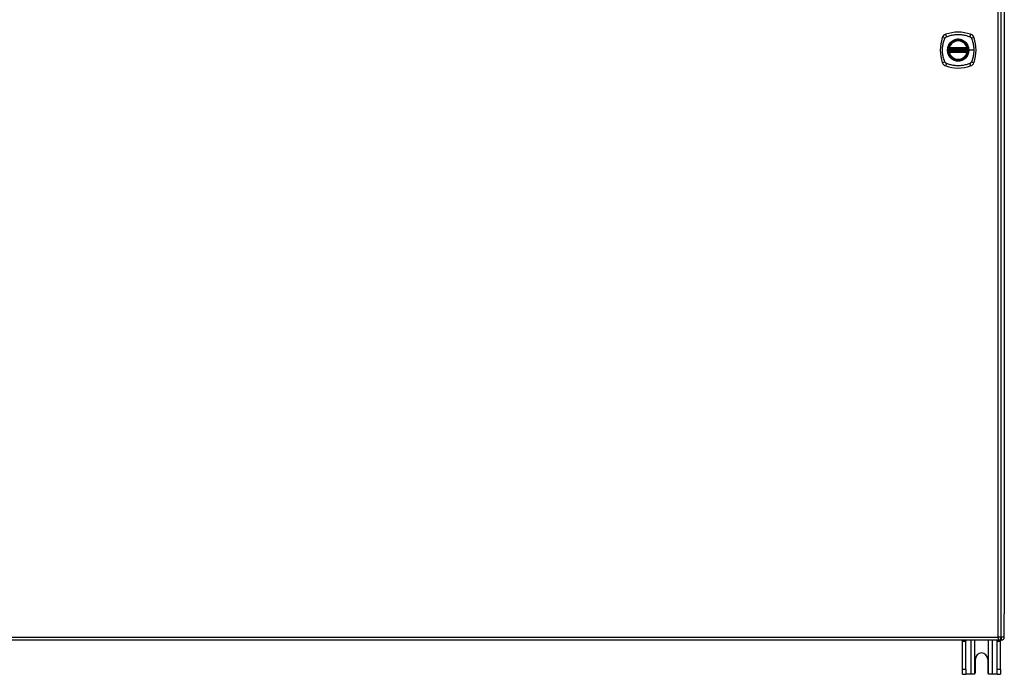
# Model space of a CAD drawing. Header units: inches. Extents: x 27 to 687, y 75 to 320.
# Tile 21 of 33: x 324 to 356, y 172 to 194. Entities that reach past the tile are written whole.
import ezdxf

# ---------------------------------------------------------------- set-up
doc = ezdxf.new("R2010")
doc.units = ezdxf.units.IN
doc.header["$MEASUREMENT"] = 0
doc.layers.add('Visible Edges(ANSI)', color=7, linetype='Continuous', lineweight=25)
doc.layers.add('Visible Tangent Edges(ANSI)', color=7, linetype='Continuous', lineweight=25)

msp = doc.modelspace()

# ---------------------------------------------------------------- linework, layer by layer
at = {"layer": 'Visible Edges(ANSI)'}
for p, q in [((356.146, 173.332), (356.146, 212.052)), ((356.244, 211.357), (356.244, 174.105)), ((354.425, 192.731), (355.018, 192.731)), ((355.018, 192.652), (354.425, 192.652)), ((354.429, 192.751), (355.014, 192.751)), ((355.014, 192.633), (354.429, 192.633)), ((356.244, 173.33), (356.244, 174.105)), ((356.047, 173.233), (290.442, 173.233)), ((356.145, 173.231), (291.11, 173.231)), ((354.869, 173.2), (354.869, 173.231)), ((354.869, 172.262), (354.869, 173.2)), ((354.974, 173.231), (354.974, 173.2)), ((354.974, 172.262), (354.974, 173.2)), ((356.014, 173.2), (356.014, 173.231)), ((356.014, 172.262), (356.014, 173.2)), ((356.119, 173.231), (356.119, 173.2)), ((356.119, 172.262), (356.119, 173.2)), ((355.291, 172.168), (355.291, 172.606)), ((355.697, 172.606), (355.697, 172.168)), ((354.869, 172.106), (354.869, 172.262)), ((354.974, 172.262), (354.974, 172.106)), ((356.014, 172.106), (356.014, 172.262)), ((356.119, 172.262), (356.119, 172.106)), ((354.869, 172.106), (354.974, 172.106)), ((355.138, 172.106), (354.974, 172.106)), ((355.229, 172.106), (355.138, 172.106)), ((355.85, 172.106), (355.759, 172.106)), ((356.014, 172.106), (355.85, 172.106)), ((356.014, 172.106), (356.119, 172.106))]:
    msp.add_line(p, q, dxfattribs=at)
at = {"layer": 'Visible Edges(ANSI)', "flags": 128}
for points in [[(354.413, 192.745), (354.413, 192.745), (354.413, 192.745), (354.413, 192.745), (354.413, 192.744), (354.413, 192.744), (354.413, 192.743), (354.413, 192.742), (354.413, 192.742), (354.413, 192.741), (354.412, 192.74), (354.412, 192.739), (354.412, 192.738), (354.412, 192.737), (354.412, 192.735), (354.412, 192.734), (354.411, 192.733), (354.411, 192.731), (354.411, 192.73), (354.411, 192.728), (354.411, 192.727), (354.41, 192.725), (354.41, 192.724), (354.41, 192.722), (354.41, 192.72)], [(354.41, 192.663), (354.41, 192.662), (354.41, 192.66), (354.41, 192.658), (354.411, 192.657), (354.411, 192.655), (354.411, 192.654), (354.411, 192.652), (354.411, 192.651), (354.412, 192.65), (354.412, 192.648), (354.412, 192.647), (354.412, 192.646), (354.412, 192.645), (354.412, 192.644), (354.413, 192.643), (354.413, 192.642), (354.413, 192.641), (354.413, 192.64), (354.413, 192.64), (354.413, 192.639), (354.413, 192.639), (354.413, 192.639), (354.413, 192.639), (354.413, 192.639)], [(355.033, 192.72), (355.033, 192.722), (355.033, 192.724), (355.033, 192.725), (355.033, 192.727), (355.033, 192.728), (355.032, 192.73), (355.032, 192.731), (355.032, 192.733), (355.032, 192.734), (355.032, 192.735), (355.031, 192.737), (355.031, 192.738), (355.031, 192.739), (355.031, 192.74), (355.031, 192.741), (355.031, 192.742), (355.031, 192.742), (355.03, 192.743), (355.03, 192.744), (355.03, 192.744), (355.03, 192.745), (355.03, 192.745), (355.03, 192.745), (355.03, 192.745)], [(355.03, 192.639), (355.03, 192.639), (355.03, 192.639), (355.03, 192.639), (355.03, 192.639), (355.03, 192.64), (355.03, 192.64), (355.031, 192.641), (355.031, 192.642), (355.031, 192.643), (355.031, 192.644), (355.031, 192.645), (355.031, 192.646), (355.031, 192.647), (355.032, 192.648), (355.032, 192.65), (355.032, 192.651), (355.032, 192.652), (355.032, 192.654), (355.033, 192.655), (355.033, 192.657), (355.033, 192.658), (355.033, 192.66), (355.033, 192.662), (355.033, 192.663)], [(355.273, 172.124), (355.272, 172.123), (355.27, 172.122), (355.268, 172.12), (355.267, 172.119), (355.265, 172.118), (355.264, 172.117), (355.262, 172.115), (355.26, 172.114), (355.258, 172.113), (355.256, 172.112), (355.254, 172.112), (355.253, 172.111), (355.251, 172.11), (355.249, 172.109), (355.247, 172.109), (355.245, 172.108), (355.243, 172.108), (355.241, 172.107), (355.239, 172.107), (355.237, 172.107), (355.235, 172.106), (355.233, 172.106), (355.231, 172.106), (355.229, 172.106)], [(355.759, 172.106), (355.757, 172.106), (355.755, 172.106), (355.753, 172.106), (355.751, 172.107), (355.749, 172.107), (355.748, 172.107), (355.746, 172.108), (355.744, 172.108), (355.742, 172.109), (355.74, 172.109), (355.738, 172.11), (355.736, 172.111), (355.734, 172.112), (355.732, 172.112), (355.73, 172.113), (355.728, 172.114), (355.727, 172.115), (355.725, 172.117), (355.723, 172.118), (355.721, 172.119), (355.72, 172.12), (355.718, 172.122), (355.717, 172.123), (355.715, 172.124)]]:
    msp.add_lwpolyline(points, dxfattribs=at)
at = {"layer": 'Visible Edges(ANSI)'}
for radius in [0.32, 0.315]:
    msp.add_circle((354.722, 192.692), radius, dxfattribs=at)
for centre, radius, start, end in [((354.722, 192.003), 1.28, 71.2278, 108.7722), ((355.411, 192.692), 1.28, 161.2278, 198.7722), ((354.367, 193.047), 0.177, 108.7722, 161.2278), ((354.722, 192.692), 0.313, 13.6344, 166.3656), ((355.076, 193.047), 0.177, 18.7722, 71.2278), ((354.033, 192.692), 1.28, 341.2278, 18.7722), ((354.722, 192.692), 0.313, 174.7499, 185.2501), ((354.722, 192.692), 0.313, 166.3656, 170.216), ((354.425, 192.743), 0.0118, 170.216, 270), ((354.425, 192.641), 0.0118, 90, 189.784), ((354.722, 192.692), 0.313, 189.784, 193.6344), ((354.429, 192.763), 0.0118, 166.3656, 270), ((354.429, 192.621), 0.0118, 90, 193.6344), ((354.722, 192.692), 0.313, 193.6344, 346.3656), ((355.014, 192.763), 0.0118, 270, 13.6344), ((355.014, 192.621), 0.0118, 346.3656, 90), ((355.018, 192.743), 0.0118, 270, 9.784), ((355.018, 192.641), 0.0118, 350.216, 90), ((354.722, 192.692), 0.313, 9.784, 13.6344), ((354.722, 192.692), 0.313, 346.3656, 350.216), ((354.722, 192.692), 0.313, 354.7499, 5.2501), ((354.367, 192.337), 0.177, 198.7722, 251.2278), ((355.076, 192.337), 0.177, 288.7722, 341.2278), ((354.722, 193.381), 1.28, 251.2278, 288.7722), ((356.047, 173.332), 0.099, 270, 0), ((356.145, 173.33), 0.099, 270, 0), ((355.494, 172.606), 0.203, 0, 180), ((355.229, 172.168), 0.062, 314.9335, 0), ((355.759, 172.168), 0.062, 180, 225.0665)]:
    msp.add_arc(centre, radius, start, end, dxfattribs=at)
at = {"layer": 'Visible Tangent Edges(ANSI)'}
for p, q in [((356.047, 173.332), (356.047, 212.052)), ((354.41, 192.72), (354.422, 192.719)), ((354.41, 192.663), (354.422, 192.664)), ((354.419, 192.744), (354.413, 192.745)), ((354.413, 192.639), (354.419, 192.64)), ((354.417, 192.766), (354.429, 192.763)), ((354.429, 192.621), (354.417, 192.618)), ((354.422, 192.719), (355.022, 192.719)), ((355.022, 192.664), (354.422, 192.664)), ((354.425, 192.731), (354.425, 192.741)), ((354.425, 192.642), (354.425, 192.652)), ((354.429, 192.751), (354.429, 192.763)), ((355.014, 192.763), (354.429, 192.763)), ((354.429, 192.741), (354.429, 192.751)), ((354.429, 192.741), (355.014, 192.741)), ((354.429, 192.633), (354.429, 192.642)), ((355.014, 192.642), (354.429, 192.642)), ((354.429, 192.621), (354.429, 192.633)), ((354.429, 192.621), (355.014, 192.621)), ((355.014, 192.763), (355.026, 192.766)), ((355.014, 192.763), (355.014, 192.751)), ((355.014, 192.751), (355.014, 192.741)), ((355.014, 192.642), (355.014, 192.633)), ((355.014, 192.633), (355.014, 192.621)), ((355.026, 192.618), (355.014, 192.621)), ((355.018, 192.741), (355.018, 192.731)), ((355.018, 192.652), (355.018, 192.642)), ((355.022, 192.719), (355.033, 192.72)), ((355.022, 192.664), (355.033, 192.663)), ((355.03, 192.745), (355.024, 192.744)), ((355.024, 192.64), (355.03, 192.639)), ((355.074, 192.692), (355.079, 192.692)), ((355.238, 192.692), (355.079, 192.692)), ((290.442, 173.332), (356.047, 173.332)), ((354.869, 173.2), (354.974, 173.2)), ((355.138, 173.231), (355.138, 172.106)), ((355.273, 172.124), (355.273, 173.231)), ((355.715, 173.231), (355.715, 172.124)), ((355.85, 172.106), (355.85, 173.231)), ((356.014, 173.2), (356.119, 173.2)), ((356.047, 173.332), (356.047, 173.233)), ((356.146, 173.332), (356.047, 173.332)), ((356.145, 173.322), (356.145, 173.231)), ((356.244, 173.33), (356.146, 173.33)), ((354.974, 172.262), (354.869, 172.262)), ((356.119, 172.262), (356.014, 172.262))]:
    msp.add_line(p, q, dxfattribs=at)
at = {"layer": 'Visible Tangent Edges(ANSI)', "flags": 128}
for points in [[(354.282, 192.303), (354.268, 192.337), (354.257, 192.368), (354.248, 192.399), (354.239, 192.431), (354.231, 192.463), (354.224, 192.495), (354.219, 192.527), (354.214, 192.56), (354.21, 192.593), (354.207, 192.626), (354.206, 192.659), (354.205, 192.692), (354.206, 192.725), (354.207, 192.758), (354.21, 192.791), (354.214, 192.823), (354.219, 192.856), (354.224, 192.888), (354.231, 192.921), (354.239, 192.953), (354.248, 192.984), (354.257, 193.016), (354.268, 193.047), (354.282, 193.08)], [(354.282, 193.08), (354.283, 193.083), (354.285, 193.086), (354.286, 193.089), (354.288, 193.091), (354.289, 193.094), (354.291, 193.096), (354.293, 193.099), (354.295, 193.101), (354.297, 193.104), (354.299, 193.106), (354.301, 193.108), (354.303, 193.111), (354.305, 193.113), (354.307, 193.115), (354.31, 193.117), (354.312, 193.119), (354.315, 193.121), (354.317, 193.122), (354.32, 193.124), (354.322, 193.126), (354.325, 193.127), (354.328, 193.129), (354.33, 193.13), (354.333, 193.132)], [(354.333, 193.132), (354.367, 193.146), (354.398, 193.156), (354.429, 193.166), (354.461, 193.174), (354.493, 193.182), (354.525, 193.189), (354.557, 193.195), (354.59, 193.2), (354.623, 193.203), (354.655, 193.206), (354.688, 193.208), (354.721, 193.208), (354.754, 193.208), (354.787, 193.206), (354.82, 193.203), (354.853, 193.2), (354.886, 193.195), (354.918, 193.189), (354.95, 193.182), (354.982, 193.174), (355.014, 193.166), (355.046, 193.156), (355.077, 193.146), (355.11, 193.132)], [(354.447, 192.919), (354.434, 192.903), (354.423, 192.886), (354.412, 192.869), (354.402, 192.851), (354.394, 192.832), (354.386, 192.813), (354.38, 192.793), (354.374, 192.773), (354.37, 192.753), (354.367, 192.733), (354.365, 192.712), (354.365, 192.692), (354.365, 192.671), (354.367, 192.651), (354.37, 192.63), (354.374, 192.61), (354.38, 192.59), (354.386, 192.571), (354.394, 192.551), (354.402, 192.533), (354.412, 192.515), (354.423, 192.497), (354.434, 192.48), (354.447, 192.464)], [(355.074, 192.692), (355.062, 192.6), (355.027, 192.515), (354.971, 192.442), (354.898, 192.387), (354.813, 192.352), (354.721, 192.34), (354.63, 192.352), (354.545, 192.387), (354.472, 192.443), (354.417, 192.516), (354.381, 192.601), (354.37, 192.692), (354.382, 192.783), (354.417, 192.868), (354.473, 192.941), (354.545, 192.997), (354.63, 193.032), (354.722, 193.044), (354.813, 193.032), (354.898, 192.997), (354.971, 192.941), (355.027, 192.868), (355.062, 192.783), (355.074, 192.692)], [(354.494, 192.966), (354.492, 192.965), (354.49, 192.963), (354.488, 192.961), (354.486, 192.959), (354.484, 192.957), (354.482, 192.955), (354.479, 192.954), (354.477, 192.952), (354.475, 192.95), (354.473, 192.948), (354.471, 192.946), (354.469, 192.944), (354.468, 192.942), (354.466, 192.94), (354.464, 192.938), (354.462, 192.936), (354.46, 192.934), (354.458, 192.932), (354.456, 192.93), (354.454, 192.928), (354.452, 192.926), (354.451, 192.924), (354.449, 192.921), (354.447, 192.919)], [(354.949, 192.966), (354.933, 192.979), (354.916, 192.991), (354.899, 193.001), (354.88, 193.011), (354.862, 193.02), (354.843, 193.027), (354.823, 193.034), (354.803, 193.039), (354.783, 193.043), (354.763, 193.046), (354.742, 193.048), (354.722, 193.049), (354.701, 193.048), (354.68, 193.046), (354.66, 193.043), (354.64, 193.039), (354.62, 193.034), (354.6, 193.027), (354.581, 193.02), (354.563, 193.011), (354.544, 193.001), (354.527, 192.991), (354.51, 192.979), (354.494, 192.966)], [(354.996, 192.919), (354.994, 192.921), (354.993, 192.924), (354.991, 192.926), (354.989, 192.928), (354.987, 192.93), (354.985, 192.932), (354.983, 192.934), (354.982, 192.936), (354.98, 192.938), (354.978, 192.94), (354.976, 192.942), (354.974, 192.944), (354.972, 192.946), (354.97, 192.948), (354.968, 192.95), (354.966, 192.952), (354.964, 192.954), (354.962, 192.955), (354.96, 192.957), (354.958, 192.959), (354.956, 192.961), (354.953, 192.963), (354.951, 192.965), (354.949, 192.966)], [(355.079, 192.692), (355.078, 192.702), (355.078, 192.712), (355.077, 192.723), (355.076, 192.733), (355.075, 192.743), (355.073, 192.753), (355.071, 192.763), (355.069, 192.773), (355.066, 192.783), (355.064, 192.793), (355.061, 192.803), (355.057, 192.813), (355.054, 192.822), (355.05, 192.832), (355.046, 192.841), (355.041, 192.851), (355.036, 192.86), (355.031, 192.869), (355.026, 192.878), (355.021, 192.886), (355.015, 192.895), (355.009, 192.903), (355.003, 192.911), (354.996, 192.919)], [(355.11, 193.132), (355.112, 193.131), (355.113, 193.13), (355.114, 193.13), (355.116, 193.129), (355.117, 193.128), (355.118, 193.127), (355.12, 193.127), (355.121, 193.126), (355.122, 193.125), (355.124, 193.124), (355.125, 193.123), (355.126, 193.122), (355.127, 193.122), (355.129, 193.121), (355.13, 193.12), (355.131, 193.119), (355.132, 193.118), (355.134, 193.117), (355.135, 193.116), (355.136, 193.115), (355.137, 193.114), (355.138, 193.113), (355.139, 193.112), (355.14, 193.111)], [(355.14, 193.111), (355.141, 193.109), (355.143, 193.108), (355.144, 193.107), (355.145, 193.106), (355.146, 193.105), (355.147, 193.104), (355.148, 193.103), (355.149, 193.101), (355.15, 193.1), (355.15, 193.099), (355.151, 193.098), (355.152, 193.096), (355.153, 193.095), (355.154, 193.094), (355.155, 193.093), (355.156, 193.091), (355.156, 193.09), (355.157, 193.089), (355.158, 193.087), (355.159, 193.086), (355.16, 193.085), (355.16, 193.083), (355.161, 193.082), (355.162, 193.08)], [(355.162, 193.08), (355.17, 193.062), (355.175, 193.047), (355.181, 193.031), (355.186, 193.016), (355.191, 193), (355.196, 192.984), (355.2, 192.969), (355.204, 192.953), (355.208, 192.937), (355.212, 192.921), (355.216, 192.905), (355.219, 192.888), (355.222, 192.872), (355.225, 192.856), (355.227, 192.84), (355.23, 192.823), (355.232, 192.807), (355.233, 192.791), (355.235, 192.774), (355.236, 192.758), (355.237, 192.741), (355.238, 192.725), (355.238, 192.708), (355.238, 192.692)], [(354.417, 192.766), (354.417, 192.765), (354.417, 192.764), (354.417, 192.763), (354.417, 192.762), (354.417, 192.761), (354.417, 192.76), (354.416, 192.759), (354.416, 192.758), (354.416, 192.757), (354.416, 192.756), (354.416, 192.755), (354.416, 192.754), (354.416, 192.753), (354.417, 192.752), (354.417, 192.751), (354.417, 192.751), (354.417, 192.75), (354.417, 192.749), (354.417, 192.748), (354.418, 192.747), (354.418, 192.746), (354.418, 192.745), (354.419, 192.745), (354.419, 192.744)], [(354.419, 192.64), (354.419, 192.639), (354.418, 192.638), (354.418, 192.637), (354.418, 192.637), (354.417, 192.636), (354.417, 192.635), (354.417, 192.634), (354.417, 192.633), (354.417, 192.632), (354.417, 192.631), (354.416, 192.63), (354.416, 192.629), (354.416, 192.628), (354.416, 192.627), (354.416, 192.627), (354.416, 192.626), (354.416, 192.625), (354.417, 192.624), (354.417, 192.623), (354.417, 192.622), (354.417, 192.621), (354.417, 192.62), (354.417, 192.619), (354.417, 192.618)], [(354.419, 192.744), (354.419, 192.744), (354.42, 192.744), (354.42, 192.743), (354.42, 192.743), (354.42, 192.743), (354.42, 192.743), (354.421, 192.743), (354.421, 192.743), (354.421, 192.743), (354.421, 192.742), (354.422, 192.742), (354.422, 192.742), (354.422, 192.742), (354.422, 192.742), (354.422, 192.742), (354.423, 192.742), (354.423, 192.742), (354.423, 192.742), (354.424, 192.742), (354.424, 192.741), (354.424, 192.741), (354.424, 192.741), (354.425, 192.741), (354.425, 192.741)], [(354.425, 192.642), (354.425, 192.642), (354.424, 192.642), (354.424, 192.642), (354.424, 192.642), (354.424, 192.642), (354.423, 192.642), (354.423, 192.642), (354.423, 192.642), (354.422, 192.642), (354.422, 192.642), (354.422, 192.641), (354.422, 192.641), (354.422, 192.641), (354.421, 192.641), (354.421, 192.641), (354.421, 192.641), (354.421, 192.641), (354.42, 192.641), (354.42, 192.64), (354.42, 192.64), (354.42, 192.64), (354.42, 192.64), (354.419, 192.64), (354.419, 192.64)], [(354.422, 192.719), (354.422, 192.72), (354.422, 192.721), (354.422, 192.722), (354.422, 192.722), (354.423, 192.723), (354.423, 192.724), (354.423, 192.725), (354.423, 192.725), (354.423, 192.726), (354.423, 192.727), (354.424, 192.727), (354.424, 192.728), (354.424, 192.728), (354.424, 192.729), (354.424, 192.729), (354.424, 192.73), (354.424, 192.73), (354.425, 192.73), (354.425, 192.731), (354.425, 192.731), (354.425, 192.731), (354.425, 192.731), (354.425, 192.731), (354.425, 192.731)], [(354.425, 192.652), (354.425, 192.652), (354.425, 192.653), (354.425, 192.653), (354.425, 192.653), (354.425, 192.653), (354.425, 192.653), (354.424, 192.654), (354.424, 192.654), (354.424, 192.654), (354.424, 192.655), (354.424, 192.655), (354.424, 192.656), (354.424, 192.656), (354.423, 192.657), (354.423, 192.658), (354.423, 192.658), (354.423, 192.659), (354.423, 192.66), (354.423, 192.66), (354.422, 192.661), (354.422, 192.662), (354.422, 192.663), (354.422, 192.663), (354.422, 192.664)], [(354.425, 192.741), (354.425, 192.741), (354.425, 192.741), (354.425, 192.741), (354.426, 192.741), (354.426, 192.741), (354.426, 192.741), (354.426, 192.741), (354.426, 192.741), (354.426, 192.741), (354.427, 192.741), (354.427, 192.741), (354.427, 192.741), (354.427, 192.741), (354.427, 192.741), (354.427, 192.741), (354.428, 192.741), (354.428, 192.741), (354.428, 192.741), (354.428, 192.741), (354.428, 192.741), (354.428, 192.741), (354.429, 192.741), (354.429, 192.741), (354.429, 192.741)], [(354.429, 192.642), (354.429, 192.642), (354.429, 192.642), (354.428, 192.642), (354.428, 192.642), (354.428, 192.642), (354.428, 192.642), (354.428, 192.642), (354.428, 192.642), (354.427, 192.642), (354.427, 192.642), (354.427, 192.642), (354.427, 192.642), (354.427, 192.642), (354.427, 192.642), (354.426, 192.642), (354.426, 192.642), (354.426, 192.642), (354.426, 192.642), (354.426, 192.642), (354.426, 192.642), (354.425, 192.642), (354.425, 192.642), (354.425, 192.642), (354.425, 192.642)], [(354.996, 192.464), (355.003, 192.472), (355.009, 192.48), (355.015, 192.489), (355.021, 192.497), (355.026, 192.506), (355.031, 192.515), (355.036, 192.524), (355.041, 192.533), (355.046, 192.542), (355.05, 192.552), (355.054, 192.561), (355.057, 192.571), (355.061, 192.581), (355.064, 192.59), (355.067, 192.6), (355.069, 192.61), (355.071, 192.62), (355.073, 192.63), (355.075, 192.641), (355.076, 192.651), (355.077, 192.661), (355.078, 192.671), (355.078, 192.682), (355.079, 192.692)], [(355.014, 192.741), (355.015, 192.741), (355.015, 192.741), (355.015, 192.741), (355.015, 192.741), (355.015, 192.741), (355.015, 192.741), (355.016, 192.741), (355.016, 192.741), (355.016, 192.741), (355.016, 192.741), (355.016, 192.741), (355.016, 192.741), (355.017, 192.741), (355.017, 192.741), (355.017, 192.741), (355.017, 192.741), (355.017, 192.741), (355.017, 192.741), (355.018, 192.741), (355.018, 192.741), (355.018, 192.741), (355.018, 192.741), (355.018, 192.741), (355.018, 192.741)], [(355.018, 192.642), (355.018, 192.642), (355.018, 192.642), (355.018, 192.642), (355.018, 192.642), (355.018, 192.642), (355.017, 192.642), (355.017, 192.642), (355.017, 192.642), (355.017, 192.642), (355.017, 192.642), (355.017, 192.642), (355.016, 192.642), (355.016, 192.642), (355.016, 192.642), (355.016, 192.642), (355.016, 192.642), (355.016, 192.642), (355.015, 192.642), (355.015, 192.642), (355.015, 192.642), (355.015, 192.642), (355.015, 192.642), (355.015, 192.642), (355.014, 192.642)], [(355.018, 192.741), (355.019, 192.741), (355.019, 192.741), (355.019, 192.741), (355.02, 192.741), (355.02, 192.742), (355.02, 192.742), (355.02, 192.742), (355.021, 192.742), (355.021, 192.742), (355.021, 192.742), (355.021, 192.742), (355.022, 192.742), (355.022, 192.742), (355.022, 192.742), (355.022, 192.743), (355.022, 192.743), (355.023, 192.743), (355.023, 192.743), (355.023, 192.743), (355.023, 192.743), (355.024, 192.743), (355.024, 192.744), (355.024, 192.744), (355.024, 192.744)], [(355.018, 192.731), (355.018, 192.731), (355.018, 192.731), (355.019, 192.731), (355.019, 192.731), (355.019, 192.731), (355.019, 192.73), (355.019, 192.73), (355.019, 192.73), (355.019, 192.729), (355.019, 192.729), (355.019, 192.728), (355.02, 192.728), (355.02, 192.727), (355.02, 192.727), (355.02, 192.726), (355.02, 192.725), (355.02, 192.725), (355.021, 192.724), (355.021, 192.723), (355.021, 192.722), (355.021, 192.722), (355.021, 192.721), (355.021, 192.72), (355.022, 192.719)], [(355.022, 192.664), (355.021, 192.663), (355.021, 192.663), (355.021, 192.662), (355.021, 192.661), (355.021, 192.66), (355.021, 192.66), (355.02, 192.659), (355.02, 192.658), (355.02, 192.658), (355.02, 192.657), (355.02, 192.656), (355.02, 192.656), (355.019, 192.655), (355.019, 192.655), (355.019, 192.654), (355.019, 192.654), (355.019, 192.654), (355.019, 192.653), (355.019, 192.653), (355.019, 192.653), (355.019, 192.653), (355.018, 192.653), (355.018, 192.652), (355.018, 192.652)], [(355.024, 192.64), (355.024, 192.64), (355.024, 192.64), (355.024, 192.64), (355.023, 192.64), (355.023, 192.64), (355.023, 192.641), (355.023, 192.641), (355.022, 192.641), (355.022, 192.641), (355.022, 192.641), (355.022, 192.641), (355.022, 192.641), (355.021, 192.641), (355.021, 192.642), (355.021, 192.642), (355.021, 192.642), (355.02, 192.642), (355.02, 192.642), (355.02, 192.642), (355.02, 192.642), (355.019, 192.642), (355.019, 192.642), (355.019, 192.642), (355.018, 192.642)], [(355.024, 192.744), (355.025, 192.745), (355.025, 192.745), (355.025, 192.746), (355.026, 192.747), (355.026, 192.748), (355.026, 192.749), (355.026, 192.75), (355.026, 192.751), (355.027, 192.751), (355.027, 192.752), (355.027, 192.753), (355.027, 192.754), (355.027, 192.755), (355.027, 192.756), (355.027, 192.757), (355.027, 192.758), (355.027, 192.759), (355.027, 192.76), (355.027, 192.761), (355.027, 192.762), (355.026, 192.763), (355.026, 192.764), (355.026, 192.765), (355.026, 192.766)], [(355.026, 192.618), (355.026, 192.619), (355.026, 192.62), (355.026, 192.621), (355.027, 192.622), (355.027, 192.623), (355.027, 192.624), (355.027, 192.625), (355.027, 192.626), (355.027, 192.627), (355.027, 192.627), (355.027, 192.628), (355.027, 192.629), (355.027, 192.63), (355.027, 192.631), (355.027, 192.632), (355.026, 192.633), (355.026, 192.634), (355.026, 192.635), (355.026, 192.636), (355.026, 192.637), (355.025, 192.637), (355.025, 192.638), (355.025, 192.639), (355.024, 192.64)], [(355.238, 192.692), (355.238, 192.675), (355.238, 192.659), (355.237, 192.642), (355.236, 192.626), (355.235, 192.609), (355.233, 192.593), (355.232, 192.576), (355.23, 192.56), (355.227, 192.544), (355.225, 192.527), (355.222, 192.511), (355.219, 192.495), (355.216, 192.479), (355.212, 192.463), (355.208, 192.447), (355.204, 192.431), (355.2, 192.415), (355.196, 192.399), (355.191, 192.383), (355.186, 192.368), (355.181, 192.352), (355.175, 192.337), (355.17, 192.321), (355.162, 192.303)], [(354.333, 192.252), (354.33, 192.253), (354.328, 192.255), (354.325, 192.256), (354.322, 192.258), (354.32, 192.259), (354.317, 192.261), (354.315, 192.263), (354.312, 192.265), (354.31, 192.267), (354.307, 192.269), (354.305, 192.271), (354.303, 192.273), (354.301, 192.275), (354.299, 192.277), (354.297, 192.28), (354.295, 192.282), (354.293, 192.285), (354.291, 192.287), (354.289, 192.29), (354.288, 192.292), (354.286, 192.295), (354.285, 192.298), (354.283, 192.3), (354.282, 192.303)], [(354.447, 192.464), (354.449, 192.462), (354.451, 192.46), (354.452, 192.458), (354.454, 192.456), (354.456, 192.454), (354.458, 192.452), (354.46, 192.45), (354.462, 192.448), (354.464, 192.446), (354.466, 192.444), (354.468, 192.442), (354.469, 192.44), (354.471, 192.438), (354.473, 192.436), (354.475, 192.434), (354.477, 192.432), (354.479, 192.43), (354.482, 192.428), (354.484, 192.426), (354.486, 192.424), (354.488, 192.423), (354.49, 192.421), (354.492, 192.419), (354.494, 192.417)], [(354.494, 192.417), (354.51, 192.405), (354.527, 192.393), (354.545, 192.382), (354.563, 192.372), (354.582, 192.364), (354.601, 192.356), (354.62, 192.35), (354.64, 192.344), (354.66, 192.34), (354.68, 192.337), (354.701, 192.336), (354.722, 192.335), (354.742, 192.336), (354.763, 192.337), (354.783, 192.34), (354.803, 192.344), (354.823, 192.35), (354.843, 192.356), (354.862, 192.364), (354.881, 192.372), (354.899, 192.382), (354.916, 192.393), (354.933, 192.405), (354.949, 192.417)], [(354.949, 192.417), (354.951, 192.419), (354.953, 192.421), (354.956, 192.423), (354.958, 192.424), (354.96, 192.426), (354.962, 192.428), (354.964, 192.43), (354.966, 192.432), (354.968, 192.434), (354.97, 192.436), (354.972, 192.438), (354.974, 192.44), (354.976, 192.442), (354.978, 192.444), (354.98, 192.446), (354.982, 192.448), (354.983, 192.45), (354.985, 192.452), (354.987, 192.454), (354.989, 192.456), (354.991, 192.458), (354.993, 192.46), (354.994, 192.462), (354.996, 192.464)], [(355.162, 192.303), (355.16, 192.3), (355.159, 192.298), (355.157, 192.295), (355.156, 192.292), (355.154, 192.29), (355.152, 192.287), (355.15, 192.285), (355.149, 192.282), (355.147, 192.28), (355.145, 192.278), (355.143, 192.275), (355.14, 192.273), (355.138, 192.271), (355.136, 192.269), (355.134, 192.267), (355.131, 192.265), (355.129, 192.263), (355.126, 192.261), (355.124, 192.259), (355.121, 192.258), (355.118, 192.256), (355.116, 192.255), (355.113, 192.253), (355.11, 192.252)], [(355.11, 192.252), (355.077, 192.238), (355.046, 192.228), (355.014, 192.218), (354.982, 192.209), (354.95, 192.201), (354.918, 192.195), (354.886, 192.189), (354.853, 192.184), (354.82, 192.18), (354.787, 192.177), (354.754, 192.176), (354.721, 192.175), (354.688, 192.176), (354.655, 192.177), (354.623, 192.18), (354.59, 192.184), (354.557, 192.189), (354.525, 192.195), (354.493, 192.201), (354.461, 192.209), (354.429, 192.218), (354.398, 192.228), (354.367, 192.238), (354.333, 192.252)]]:
    msp.add_lwpolyline(points, dxfattribs=at)
at = {"layer": 'Visible Tangent Edges(ANSI)'}
for radius in [0.346, 0.342, 0.325, 0.324]:
    msp.add_circle((354.722, 192.692), radius, dxfattribs=at)
for start, end in [(13.6344, 166.3656), (174.7499, 185.2501), (193.6344, 346.3656), (354.7499, 5.2501)]:
    msp.add_arc((354.722, 192.692), 0.301, start, end, dxfattribs=at)
for centre, major_axis, ratio, start_param, end_param in [((354.309, 193.066), (-0.112, 0.037), 0.042597, 4.975842, 6.113112), ((354.347, 193.104), (-0.037, 0.112), 0.042597, 0.170073, 1.307344), ((355.096, 193.104), (0.037, 0.112), 0.042597, 4.975842, 6.113112), ((355.134, 193.066), (0.112, 0.037), 0.042597, 0.170073, 1.307344), ((354.413, 192.745), (0.00773, 0.00893), 0.431674, 4.96723, 6.283185), ((354.413, 192.639), (0.00773, -0.00893), 0.431674, 0, 1.315955), ((354.425, 192.74), (0.0021, 0.0116), 0.025638, 0, 1.426581), ((354.425, 192.644), (0.0021, -0.0116), 0.025638, 4.856604, 6.283185), ((355.018, 192.74), (-0.0021, 0.0116), 0.025638, 4.856604, 6.283185), ((355.018, 192.644), (-0.0021, -0.0116), 0.025638, 0, 1.426581), ((355.03, 192.745), (-0.00773, 0.00893), 0.431674, 0, 1.315955), ((355.03, 192.639), (-0.00773, -0.00893), 0.431674, 4.96723, 6.283185), ((354.309, 192.317), (-0.112, -0.037), 0.042597, 0.170073, 1.307344), ((355.134, 192.317), (0.112, -0.037), 0.042597, 4.975842, 6.113112), ((354.347, 192.28), (-0.037, -0.112), 0.042597, 4.975842, 6.113112), ((355.096, 192.28), (0.037, -0.112), 0.042597, 0.170073, 1.307344)]:
    msp.add_ellipse(centre, major_axis=major_axis, ratio=ratio, start_param=start_param, end_param=end_param, dxfattribs=at)

doc.saveas('drawing.dxf')
